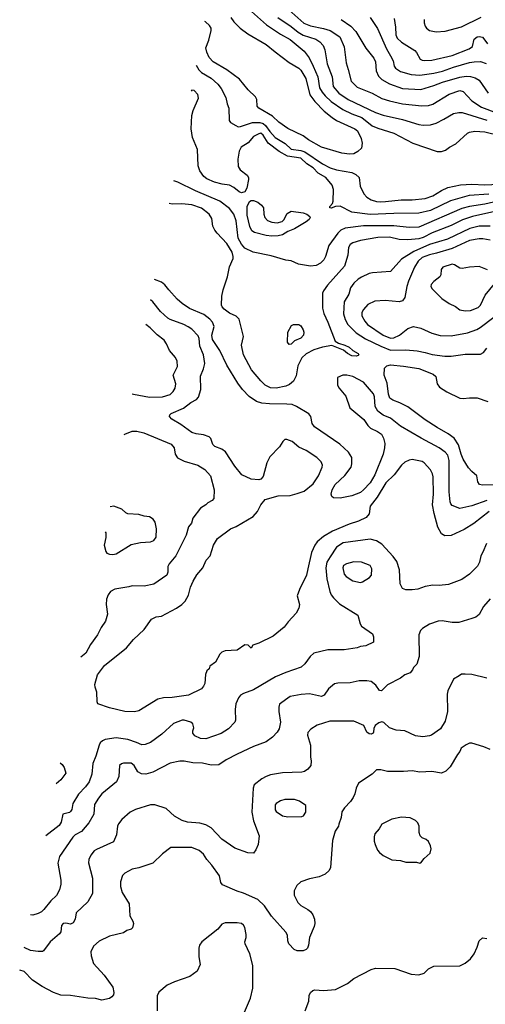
# Model space of a CAD drawing. Extents: x 1173029 to 1307123, y 522559 to 678521.
# Tile 4 of 256: x 1174204 to 1178511, y 538047 to 547154. Entities that reach past the tile are written whole.
import ezdxf

# ---------------------------------------------------------------- set-up
doc = ezdxf.new("R2010")
doc.units = 0

msp = doc.modelspace()

# ---------------------------------------------------------------- linework, layer by layer
at = {"layer": '0CON10XD'}
for points in [[(1176320, 547255), (1176486.4, 547106.3), (1176615, 547019.6), (1176705, 546969.6), (1176833.6, 546863.6), (1176882.2, 546802.2), (1176919.1, 546725), (1176962.9, 546625), (1176978.2, 546525), (1177000.3, 546485), (1177030.1, 546450.1), (1177086.3, 546396.3), (1177192.6, 546322.6), (1177275, 546282.6), (1177368.5, 546248.5), (1177465, 546173.1), (1177515, 546150.8), (1177666, 546105), (1177840.9, 546010.9), (1178064.5, 545934.5), (1178105, 545935.6), (1178141.7, 545948.3), (1178178.8, 545975), (1178237.5, 546005), (1178346.4, 546103.6), (1178365, 546113.1), (1178415, 546122.7), (1178505, 546116), (1178645, 546084.6)], [(1176693.9, 547245), (1176832.9, 547122.9), (1176895, 547096.5), (1177013.4, 547073.4), (1177075, 547054.7), (1177163.5, 546995), (1177205, 546903.3), (1177224.5, 546754.5), (1177242.6, 546692.6), (1177270, 546585), (1177325, 546528.9), (1177465, 546475.6), (1177554, 546425), (1177625, 546403.9), (1177745, 546376.1), (1177922.6, 546357.4), (1177985, 546360.5), (1178025, 546373.3), (1178175, 546465.4), (1178275, 546500.8), (1178305, 546489.5), (1178384.5, 546405), (1178475.5, 546344.5), (1178615, 546292.2)], [(1176156, 547175), (1176184.4, 547134.4), (1176244.2, 547075), (1176314, 547025), (1176485, 546925.5), (1176565.5, 546855.5), (1176695, 546758.5), (1176785, 546705.5), (1176805, 546687.8), (1176849.4, 546609.4), (1176889, 546459), (1176935, 546397.1), (1177019.4, 546309.4), (1177095, 546248.2), (1177135, 546222.7), (1177304.7, 546144.7), (1177328.1, 546125), (1177362.2, 546055), (1177373, 546013), (1177364.3, 545965), (1177332, 545935), (1177295, 545914.5), (1177255, 545910), (1177185, 545918.8), (1176995, 545976.4), (1176875, 546042.5), (1176825, 546079.1), (1176685, 546147.8), (1176600.8, 546205), (1176541.9, 546261.9), (1176415.8, 546335), (1176401.4, 546355), (1176398.1, 546415), (1176385, 546442), (1176316.8, 546506.8), (1176235.4, 546605.4), (1176119.3, 546689.3), (1175994.3, 546765), (1175956.9, 546805), (1175934.6, 546854.6), (1175925.6, 546895), (1175952.2, 546965), (1175974, 547055), (1175973.8, 547075), (1175959.5, 547099.5), (1175923.6, 547133.6), (1175915.6, 547136.3)], [(1176591.8, 547175), (1176715, 547090.9), (1176778.1, 547038.1), (1176825, 547010.8), (1176942.5, 546975), (1176978.9, 546948.9), (1177010, 546915), (1177026.4, 546875), (1177047.7, 546745), (1177093.1, 546625), (1177102.9, 546535), (1177155, 546473.8), (1177241.1, 546415), (1177495, 546295.3), (1177565, 546272.7), (1177745, 546231.5), (1177895, 546184.5), (1177935, 546179.1), (1178005, 546180.9), (1178055, 546197.5), (1178126, 546234), (1178215, 546285.4), (1178265, 546296.9), (1178295, 546296.9), (1178524.4, 546224.4)], [(1177178.6, 547155), (1177265.5, 547095), (1177311.5, 547045), (1177405, 546892), (1177479.8, 546799.8), (1177493.9, 546763.9), (1177502.2, 546682.2), (1177522.9, 546632.9), (1177555, 546601.2), (1177625, 546560), (1177745, 546519.2), (1177915, 546508), (1178035, 546545.3), (1178115, 546577.4), (1178275, 546624.1), (1178335, 546632), (1178375, 546630), (1178417.9, 546617.9), (1178454.6, 546594.6), (1178535.6, 546475)], [(1177444.2, 547175), (1177513.3, 547073.3), (1177597.9, 546885), (1177635, 546819.4), (1177657.5, 546775), (1177667.5, 546725), (1177681.4, 546705), (1177725, 546674.6), (1177825, 546646.9), (1177905, 546640), (1178035, 546660.5), (1178115, 546679.2), (1178215, 546715.8), (1178365, 546758.2), (1178406, 546766), (1178465, 546766.7), (1178518.8, 546748.8)], [(1177667.3, 547165), (1177679.6, 547085), (1177682.5, 547015), (1177693.9, 546983.9), (1177734.2, 546945), (1177858.8, 546868.8), (1177875, 546850.8), (1177909.3, 546789.3), (1177925, 546778.8), (1177945, 546775.4), (1178015, 546778.8), (1178205, 546824.1), (1178362, 546885), (1178392, 546905), (1178406, 546975), (1178435, 546995.6), (1178455, 547000), (1178483.5, 546993.5), (1178506.1, 546963.9), (1178531.1, 546931.1)], [(1177944.2, 547155), (1177944.2, 547125), (1177952.9, 547095), (1177966, 547075), (1177995, 547052.9), (1178055, 547040.5), (1178138.9, 547048.9), (1178290.8, 547089.2), (1178473.6, 547176.3)], [(1175837, 546733.5), (1175860.7, 546690.7), (1175885.7, 546665.7), (1175975, 546613.6), (1176037, 546557), (1176068.5, 546518.5), (1176110, 546435), (1176121.4, 546375), (1176137.5, 546335), (1176142.7, 546222.7), (1176155, 546203.8), (1176202.5, 546175), (1176224.2, 546164.2), (1176245, 546165.8), (1176356.7, 546203.3), (1176425, 546204.4), (1176455, 546195.2), (1176476.6, 546176.6), (1176518.6, 546118.6), (1176568.2, 546065), (1176658.5, 546008.5), (1176715, 545956.4), (1176805, 545943.9), (1176842, 545932), (1177005, 545819.7), (1177075, 545784.7), (1177135, 545765.3), (1177275, 545740), (1177313.4, 545723.4), (1177342.9, 545695), (1177352.9, 545615), (1177387.1, 545545), (1177415, 545512.9), (1177455, 545486.7), (1177503.9, 545473.9), (1177545, 545468.8), (1177588.2, 545471.8), (1177733.4, 545486.6), (1177835, 545487.5), (1177955, 545501.5), (1178025, 545526.2), (1178105, 545573.6), (1178165, 545600.9), (1178281.9, 545628.1), (1178385, 545633.4), (1178505, 545626.4), (1178704.3, 545635.7)], [(1178542, 545542), (1178362.2, 545527.8), (1178187.3, 545477.3), (1178005, 545388.3), (1177896.4, 545363.7), (1177665, 545362.9), (1177445, 545351.4), (1177275, 545374.6), (1177168.1, 545428.1), (1177123.9, 545426.1), (1177085, 545410), (1177073.3, 545415), (1177073.3, 545425), (1177096.1, 545453.9), (1177103, 545477), (1177107.5, 545585), (1177094.4, 545625), (1177035.6, 545695), (1176964.4, 545734.4), (1176917.5, 545785), (1176860.9, 545820.9), (1176805, 545872.8), (1176681.7, 545891.7), (1176604.2, 545934.2), (1176501.5, 546011.5), (1176456.8, 546085), (1176435, 546103.2), (1176415, 546100), (1176365, 546074.5), (1176316.1, 546013.9), (1176252.1, 545975), (1176235, 545938), (1176222.9, 545865), (1176225.9, 545795), (1176244.5, 545765), (1176307.7, 545717.7), (1176319.1, 545695), (1176320.7, 545675), (1176305.3, 545594.7), (1176285, 545560.8), (1176255, 545554.3), (1176235, 545561.4), (1176185, 545603.1), (1176145, 545623.3), (1176077.6, 545632.4), (1176005, 545652.1), (1175935, 545682.5), (1175907.1, 545705), (1175870, 545755), (1175853.2, 545803.2), (1175849.2, 545955), (1175802.9, 546065), (1175791.1, 546145), (1175795, 546267.5), (1175809.2, 546315), (1175857.7, 546427.7), (1175852.7, 546462.7), (1175817.9, 546497.9), (1175795, 546501.2), (1175789.9, 546491.9)], [(1178585, 545468), (1178505, 545446.7), (1178365, 545425.3), (1178293.2, 545406.8), (1177895, 545236), (1177805, 545231.8), (1177665, 545248.6), (1177385, 545248.6), (1177215, 545226.2), (1177175, 545208.2), (1177145, 545179.4), (1177064.5, 545065), (1177033.3, 544965), (1177016, 544934), (1176985, 544902.9), (1176945, 544881.4), (1176895, 544873.1), (1176782.4, 544892.4), (1176715, 544924.4), (1176665, 544930.6), (1176528.8, 544968.8), (1176363.4, 545003.4), (1176285, 545040), (1176255, 545077.5), (1176225.3, 545135), (1176205.4, 545295), (1176185.8, 545355.8), (1176145, 545408.9), (1176055, 545476.2), (1175831, 545571), (1175665, 545652.2), (1175628.3, 545663.4)], [(1176535, 545153.1), (1176485, 545159.5), (1176375, 545186.5), (1176352.2, 545202.2), (1176331.8, 545241.8), (1176308.1, 545345), (1176308.9, 545425), (1176328.3, 545471.7), (1176345, 545481.8), (1176365, 545482.9), (1176405.3, 545465.3), (1176439.5, 545439.5), (1176457.5, 545415), (1176460.5, 545355), (1176470, 545325), (1176497.3, 545297.3), (1176535, 545281.2), (1176585, 545276.2), (1176631.3, 545288.7), (1176647, 545303), (1176678.1, 545361.9), (1176715, 545381.7), (1176825, 545368.2), (1176860, 545355), (1176888.8, 545335), (1176890, 545325), (1176880, 545305), (1176855, 545285.7), (1176745, 545221.1), (1176685, 545195.6), (1176635, 545165.7), (1176595, 545154.4), (1176535, 545153.1)], [(1178600.2, 545379.8), (1178390.8, 545335), (1178298.1, 545301.9), (1178195, 545251.9), (1178018.1, 545181.9), (1177935, 545139.2), (1177895, 545127.2), (1177795, 545117.1), (1177715, 545121.3), (1177625, 545142.3), (1177515, 545140.8), (1177355, 545112.7), (1177285, 545090), (1177261.4, 545075), (1177243.8, 545046.2), (1177239.4, 544975), (1177206.7, 544875), (1177052.2, 544697.8), (1177012.5, 544645), (1177004.5, 544625.5), (1177005, 544487.5), (1177018, 544438), (1177052.7, 544355), (1177120.5, 544180.5), (1177152.3, 544162.3), (1177212.5, 544145), (1177252.5, 544125), (1177285.9, 544095.9), (1177335, 544066.7), (1177340, 544055), (1177335, 544047.5), (1177315, 544041.2), (1177275, 544044), (1177235, 544066.7), (1177198.3, 544098.3), (1177089.5, 544139.5), (1177005, 544124.4), (1176925, 544100.5), (1176852.5, 544065), (1176815, 544025.7), (1176775, 543952), (1176759.8, 543860.2), (1176735, 543811.2), (1176698.9, 543781.1), (1176665, 543764.4), (1176575, 543744.5), (1176525, 543750), (1176475.8, 543775), (1176432.9, 543815), (1176346.9, 543915), (1176273.3, 544055), (1176256.9, 544145), (1176274, 544225), (1176233.6, 544383.6), (1176205, 544411.2), (1176145, 544440.8), (1176095, 544477.1), (1176077.2, 544497.2), (1176071.1, 544515), (1176074.3, 544595.7), (1176085.5, 544655), (1176124.7, 544775), (1176143.1, 544866.9), (1176177.9, 544945), (1176179.2, 544965), (1176168.9, 545005), (1176120, 545085), (1176028.9, 545178.9), (1176008, 545208), (1175991.4, 545245), (1175981.4, 545315), (1175956.9, 545355), (1175885, 545411.5), (1175795, 545443.1), (1175705, 545452.1), (1175615, 545449.5), (1175587.2, 545452.7)], [(1178555, 545246), (1178455, 545244.7), (1178368.3, 545221.7), (1178159.4, 545125), (1177995.5, 545074.5), (1177850, 545010), (1177735, 544940.6), (1177635, 544824.3), (1177468.5, 544811.5), (1177435, 544805.5), (1177364, 544774), (1177335, 544755.6), (1177293.6, 544716.4), (1177263.1, 544675), (1177247.5, 544615), (1177204.5, 544545.5), (1177200.4, 544435), (1177215, 544382), (1177238.2, 544335), (1177315, 544258.9), (1177402.5, 544202.5), (1177545, 544133.4), (1177635, 544097.6), (1177775, 544100), (1177880.9, 544090.9), (1177955, 544077.1), (1178017.6, 544057.6), (1178135, 544040.5), (1178195, 544041.1), (1178325, 544059.2), (1178420.5, 544059.5), (1178465, 544061.4), (1178495, 544076), (1178524.3, 544115)], [(1178555, 545116.2), (1178488.5, 545128.5), (1178455, 545128), (1178365, 545112.4), (1178203.6, 545036.4), (1178060, 544995), (1177995, 544980), (1177925.6, 544955), (1177889, 544921), (1177854.2, 544865), (1177798.8, 544735), (1177783.4, 544685), (1177767.1, 544585), (1177745.4, 544554.6), (1177715, 544543.5), (1177583.8, 544556.2), (1177489.4, 544550.6), (1177425, 544520), (1177383.1, 544475), (1177370, 544445), (1177368.1, 544415), (1177396.9, 544365), (1177421.9, 544335), (1177565.3, 544235.3), (1177635, 544210)], [(1178530.3, 544840.3), (1178455, 544870), (1178365, 544866), (1178295, 544851.9), (1178275, 544855.8), (1178226.8, 544886.8), (1178205, 544893.1), (1178118.8, 544865), (1178102, 544845), (1178100, 544795), (1178091.2, 544775), (1178035, 544734), (1178010, 544705), (1178008, 544685), (1178018, 544665), (1178108, 544575), (1178175, 544530), (1178235, 544502), (1178275, 544470), (1178325, 544460)], [(1178525, 542706.9), (1178385, 542656.2), (1178275, 542633.3), (1178205, 542660.8), (1178191.4, 542675), (1178185.4, 542695.4), (1178177.1, 542787.1), (1178176.1, 543076.1), (1178165.3, 543125.3), (1178139.4, 543155), (1178085.3, 543195.3), (1177917.5, 543285), (1177725.6, 543395.6), (1177635, 543469.2), (1177565.5, 543495.5), (1177515, 543532.5), (1177491.1, 543575), (1177486.7, 543665), (1177476.9, 543695), (1177385, 543802.9), (1177285, 543854.4), (1177230, 543865), (1177192.5, 543865), (1177143.3, 543845), (1177144, 543775), (1177158, 543745), (1177221.3, 543671.3), (1177258.1, 543565), (1177386.3, 543456.3), (1177425, 543399.2), (1177449.2, 543375), (1177514.4, 543344.4), (1177549.1, 543319.1), (1177567.5, 543285), (1177581.4, 543235), (1177579.4, 543195), (1177566.7, 543135), (1177488.8, 542945), (1177445, 542870.6), (1177385.3, 542804.7), (1177355, 542781.5), (1177275, 542749.5), (1177167.3, 542727.3), (1177105, 542732), (1177091.2, 542745), (1177086.2, 542765), (1177094.2, 542805), (1177122, 542855), (1177211.7, 542938.3), (1177270, 543015), (1177277.5, 543045), (1177277.1, 543105), (1177244.2, 543155), (1177165, 543227.1), (1176929.4, 543389.4), (1176909.7, 543419.7), (1176896.9, 543485), (1176878.7, 543508.7), (1176765.3, 543575.3), (1176723.4, 543593.4), (1176675, 543599.3), (1176515, 543600.4), (1176445, 543608.2), (1176393.3, 543623.3), (1176327.6, 543667.6), (1176264.7, 543734.7), (1176221.9, 543791.9), (1176119.2, 543959.2), (1176055.4, 544095.4), (1175986.9, 544195), (1175980.9, 544235), (1176003.6, 544315), (1175986.9, 544356.9), (1175964, 544384), (1175906, 544426), (1175775, 544482.5), (1175708.1, 544528.1), (1175660.2, 544570.2), (1175583.5, 544655), (1175545, 544701.4), (1175515, 544726.9), (1175450.4, 544751.2)], [(1178325, 544460), (1178375, 544464.2), (1178445, 544492.9), (1178465, 544513.8), (1178510, 544605), (1178595, 544712.5)], [(1178545.5, 542605), (1178405, 542495.5), (1178315, 542437.5), (1178195, 542382), (1178135, 542380), (1178105, 542398.8), (1178070.5, 542460.5), (1178036, 542586), (1178023.3, 542666.7), (1178030, 542765), (1178026.9, 542925), (1178021.4, 542955), (1178005, 542990), (1177945, 543054), (1177925, 543067.1), (1177835, 543085.7), (1177805, 543080), (1177765, 543062), (1177735, 543034), (1177668.1, 542945), (1177589.3, 542870.7), (1177511.3, 542738.7), (1177444.4, 542655), (1177437.1, 542585), (1177409.5, 542550.5), (1177338, 542515), (1177251.1, 542488.9), (1177097.4, 542422.6), (1177014.2, 542375), (1176956.6, 542323.4), (1176933.1, 542295), (1176903.1, 542226.9), (1176868.1, 542075), (1176857.5, 542015), (1176792, 541885), (1176770, 541825), (1176791.2, 541745), (1176785, 541712.5), (1176762, 541665), (1176686, 541585), (1176650, 541535), (1176548.8, 541451.2), (1176415, 541386.7), (1176361.7, 541368.3), (1176345, 541340), (1176318.3, 541368.3), (1176285, 541372.5), (1176215, 541323.8), (1176105, 541315.8), (1176073.3, 541305), (1176055, 541286.7), (1176015, 541212.5), (1175962.5, 541175), (1175955, 541150), (1175935, 541130), (1175923.9, 541096.1), (1175916, 541015), (1175905, 540990), (1175885, 540966.2), (1175765, 540905.8), (1175615, 540885.4), (1175535, 540881.8), (1175480.9, 540869.1), (1175305, 540761.4), (1175265, 540753.1), (1175175, 540756.7), (1175035, 540788.8), (1174927.5, 540825), (1174920, 540845), (1174916.7, 540935), (1174900.5, 540980.5), (1174900, 541005), (1174922.5, 541095), (1174989.4, 541180.6), (1175191.9, 541345), (1175255, 541421.4), (1175355.4, 541514.6), (1175422.2, 541607.8), (1175465, 541630.8), (1175516, 541636), (1175655, 541710), (1175704.5, 541745.5), (1175735, 541776.2), (1175765, 541832.5), (1175782.5, 541905), (1175808.7, 541961.3), (1175841.7, 542018.3), (1175896.9, 542085), (1175928, 542155), (1175966, 542195), (1175995.8, 542295), (1176034.5, 542355.5), (1176155, 542445.5), (1176204.6, 542465.4), (1176362.4, 542557.6), (1176404.3, 542605), (1176435, 542666.2), (1176475, 542716), (1176595, 542751.4), (1176705, 542753.1), (1176770.5, 542770.5), (1176835.4, 542794.6), (1176917.4, 542862.6), (1176968.1, 542935), (1177003.1, 543015), (1177004.3, 543035), (1176992, 543065), (1176952, 543105), (1176855, 543170), (1176785, 543200.8), (1176725, 543251.2), (1176675, 543270), (1176655, 543270), (1176637, 543253), (1176606.7, 543203.3), (1176518, 543112), (1176489.5, 543055), (1176455, 542928.8), (1176435.6, 542904.4), (1176415, 542899.2), (1176345, 542904.4), (1176258, 542945), (1176194.2, 543025), (1176108.3, 543158.3), (1176075, 543182), (1176010, 543205), (1175990, 543225), (1175971.2, 543281.2), (1175956.2, 543295), (1175905, 543313.5), (1175835, 543322.2), (1175795, 543335.6), (1175695, 543410), (1175609.7, 543459.7), (1175590, 543485), (1175591.7, 543498.3), (1175605, 543512), (1175719.2, 543560.8), (1175788, 543612), (1175839.4, 543640.6), (1175858.1, 543661.9), (1175880, 543735), (1175875, 543857.5), (1175904.6, 543925.4), (1175915.4, 543975), (1175903.8, 544055), (1175870, 544135), (1175864.4, 544205), (1175855, 544229.2), (1175795, 544290.6), (1175763.5, 544313.5), (1175722, 544335), (1175595, 544381.5), (1175573.6, 544393.6), (1175505, 544454.4), (1175435, 544544.3), (1175413.9, 544564.5)], [(1177635, 544210), (1177665, 544212.2), (1177716, 544235), (1177795, 544298), (1177845, 544316.2), (1177915, 544300), (1178015, 544255.8), (1178094.5, 544234.5), (1178195, 544231.5), (1178345, 544257.9), (1178431.3, 544288.7), (1178463.7, 544306.3), (1178588.8, 544401.2)], [(1175243.9, 543693), (1175255, 543689.6), (1175405, 543661.8), (1175525, 543664.6), (1175595, 543688.6), (1175622.9, 543715), (1175640.6, 543745), (1175648.6, 543785), (1175624.4, 543865), (1175664.3, 543945), (1175661.4, 543995), (1175645, 544030), (1175588.6, 544095), (1175562.2, 544155), (1175538.6, 544188.6), (1175475, 544238.1), (1175412, 544305), (1175369.3, 544335.9)], [(1176695, 544150), (1176680.7, 544170.7), (1176683.8, 544265), (1176717.5, 544325), (1176735, 544336.2), (1176785.9, 544335.9), (1176803.9, 544323.9), (1176826.8, 544286.8), (1176832.7, 544262.7), (1176828.6, 544235), (1176805, 544210), (1176745.5, 544184.5), (1176715, 544153.8), (1176695, 544150)], [(1178485, 542848), (1178457.5, 542855), (1178440.7, 542880.7), (1178433.3, 542935), (1178385, 542974), (1178355, 543008), (1178305, 543090), (1178286.2, 543135), (1178262.4, 543222.4), (1178222.6, 543282.6), (1178167.5, 543325), (1178065, 543382.5), (1177955, 543454.5), (1177795, 543572.5), (1177721.3, 543611.3), (1177654.3, 543635.7), (1177628.9, 543655), (1177615, 543691.2), (1177602, 543792), (1177576.4, 543865), (1177578.3, 543931.7), (1177598.7, 543951.3), (1177635, 543962.1), (1177755, 543949.1), (1177895, 543926.4), (1178028, 543875), (1178054, 543855), (1178064, 543785), (1178086, 543755), (1178155, 543712.2), (1178274.6, 543654.6), (1178305, 543651.1), (1178365, 543658.1), (1178435, 543657.5), (1178535, 543621.2)], [(1175170.8, 543318.2), (1175175, 543320.6), (1175245, 543347.8), (1175287.2, 543347.2), (1175351.8, 543331.8), (1175605, 543227.5), (1175632, 543195), (1175640.8, 543135), (1175662.1, 543102.1), (1175725, 543069.5), (1175851.2, 543035), (1175915.8, 542995), (1175970, 542935), (1176003, 542807), (1176000, 542725), (1175985, 542707.5), (1175945, 542686.7), (1175925, 542666.7), (1175875, 542636.2), (1175806.7, 542545), (1175791.7, 542498.3), (1175766.1, 542463.9), (1175743, 542387), (1175648, 542195), (1175585, 542121.2), (1175574.3, 542095), (1175572.9, 542045), (1175564.2, 542015), (1175445, 541931.9), (1175355, 541914.4), (1175245, 541918.8), (1175212.7, 541907.3), (1175084.4, 541885.6), (1175045, 541864), (1175020.8, 541835), (1175005.8, 541795), (1175002.5, 541745), (1175016, 541655), (1174997.7, 541592.3), (1174957.3, 541532.7), (1174922, 541465), (1174858, 541375), (1174814, 541295), (1174768.8, 541257.8)], [(1178685, 542853.1), (1178485, 542848)], [(1174995.2, 542417.6), (1174999.3, 542409.3), (1175000, 542365), (1174986, 542295), (1175000, 542235), (1175011.2, 542221.2), (1175035, 542210.8), (1175065, 542207.5), (1175095, 542214.2), (1175235, 542298.8), (1175320.5, 542319.5), (1175415, 542324.2), (1175445, 542336), (1175465, 542367.5), (1175470, 542445), (1175456.7, 542505), (1175438, 542535), (1175405, 542556), (1175355, 542561.2), (1175305, 542576.2), (1175205, 542582.5), (1175185, 542592.5), (1175147.5, 542627.5), (1175073.6, 542653.6), (1175039.9, 542646.9)], [(1178522.1, 542307.9), (1178488.3, 542228.3), (1178468.8, 542195), (1178456, 542135), (1178439.1, 542100.9), (1178365, 542024), (1178294.5, 541975.5), (1178170.3, 541929.7), (1178085, 541921.1), (1178025, 541924.2), (1177955, 541910), (1177885, 541887.5), (1177835, 541880), (1177775, 541880), (1177744.4, 541894.4), (1177724.2, 541935), (1177718.1, 542065), (1177692, 542142), (1177658.6, 542188.6), (1177553.6, 542303.6), (1177503.2, 542333.2), (1177445, 542350), (1177195, 542316.4), (1177133.6, 542276.3), (1177075.2, 542184.8), (1177043.7, 542136.3), (1177034, 542085), (1177043.4, 541983.4), (1177072.1, 541865), (1177084.7, 541834.7), (1177105, 541807.1), (1177162.4, 541752.4), (1177330, 541645), (1177354.2, 541565), (1177366.2, 541545), (1177466.7, 541475), (1177476.1, 541446.1), (1177476.7, 541395), (1177405, 541364), (1177355, 541356), (1177325, 541344.2), (1177205, 541326.9), (1177053.3, 541326.7), (1176925.6, 541294.4), (1176890, 541265), (1176841.9, 541195), (1176807.5, 541165), (1176665, 541116.5), (1176570, 541075), (1176365, 540957.1), (1176275, 540922.9), (1176246.2, 540905), (1176228.8, 540881.2), (1176204, 540825), (1176196.2, 540775), (1176200, 540675), (1176193.6, 540656.4), (1176135.8, 540594.2), (1176066.8, 540553.2), (1175925, 540502.5), (1175875, 540504), (1175825, 540528.8), (1175804.1, 540554.1), (1175803.8, 540575), (1175813.8, 540605), (1175805, 540640), (1175785.8, 540655.8), (1175725, 540674), (1175706.1, 540673.9), (1175625, 540643.3), (1175518.8, 540545), (1175413, 540467), (1175365, 540450), (1175335, 540447.1), (1175285, 540468.6), (1175205, 540497.1), (1175095, 540512.9), (1174995, 540496), (1174970, 540485), (1174948, 540465), (1174937.5, 540445), (1174909.1, 540340.9), (1174880.9, 540275), (1174872.3, 540175), (1174846.6, 540103.4), (1174812.9, 540057.1), (1174748, 539992), (1174696.4, 539905), (1174685, 539847.5), (1174675, 539830), (1174665, 539821.2), (1174604, 539805), (1174588, 539732), (1174570.2, 539699.8), (1174445.9, 539603.6)], [(1177355, 541948), (1177375, 541954.2), (1177440, 541995), (1177458.6, 542015), (1177460, 542075), (1177445.5, 542105.5), (1177365, 542137.1), (1177295, 542140), (1177227.9, 542122.1), (1177200, 542105), (1177192.5, 542085), (1177205.8, 542025.8), (1177224, 542005), (1177285, 541964), (1177355, 541948)], [(1178555, 541797.5), (1178494, 541725), (1178455, 541653.3), (1178421.9, 541628.1), (1178386.7, 541615), (1178265, 541579.4), (1178205, 541578.9), (1178113, 541593), (1178075, 541590.6), (1177995, 541562.9), (1177928.3, 541521.7), (1177912.5, 541505), (1177895.7, 541465), (1177900, 541265), (1177878.3, 541191.7), (1177847, 541163), (1177838.3, 541141.7), (1177815.8, 541114.2), (1177765, 541093.3), (1177725, 541062), (1177605, 541002), (1177550, 540945), (1177530.7, 540950.7), (1177499.5, 540999.5), (1177455, 541031.2), (1177415, 541040), (1177345, 541040), (1177259.5, 541020.5), (1177145, 541018), (1177115, 541010), (1177058.8, 540965), (1177018.8, 540905), (1176995.5, 540894.5), (1176885, 540917.5), (1176806.9, 540913.1), (1176705, 540892.5), (1176608.3, 540821.7), (1176600, 540795), (1176600, 540755), (1176617.5, 540655), (1176604.2, 540595), (1176585.5, 540564.5), (1176542.9, 540517.1), (1176485, 540475.7), (1176367.4, 540432.6), (1176215, 540360.6), (1176115, 540308.6), (1176045, 540262), (1175975, 540258.6), (1175895, 540276.7), (1175805, 540279.5), (1175724.3, 540295.7), (1175685, 540297.1), (1175595, 540275.8), (1175436.4, 540193.6), (1175370, 540175), (1175329.1, 540179.1), (1175295, 540196.2), (1175262.9, 540255), (1175236.1, 540276.1), (1175165, 540277.8), (1175145, 540271.4), (1175127.5, 540255), (1175122, 540155), (1175100, 540105), (1174965, 539994.3), (1174933.3, 539955), (1174895.7, 539895), (1174888.6, 539805), (1174843.6, 539726.4), (1174774.2, 539645), (1174716.9, 539613.1), (1174695, 539594.3), (1174573.1, 539415), (1174556.2, 539353.8), (1174583.6, 539195), (1174582.8, 539157.2), (1174570.5, 539105), (1174545.3, 539054.7), (1174491.1, 539005), (1174427.4, 538922.6), (1174405, 538903.1), (1174374.6, 538885.4), (1174325, 538872.7), (1174303.6, 538875.3)], [(1178525, 541063.8), (1178385, 541096.2), (1178325, 541100), (1178290.7, 541099.3), (1178267.5, 541085), (1178217, 541053), (1178164, 540945), (1178158.8, 540915), (1178160, 540755), (1178140.8, 540665), (1178096, 540595), (1178013.4, 540536.6), (1177995, 540528.6), (1177932.1, 540522.1), (1177865, 540529.2), (1177765, 540576), (1177685, 540581.2), (1177624.1, 540604.1), (1177572.3, 540652.3), (1177555, 540658.8), (1177525, 540651.2), (1177493.3, 540625), (1177480.7, 540599.3), (1177477.5, 540565), (1177472.5, 540555), (1177455, 540546.7), (1177435, 540550), (1177414.1, 540564.1), (1177387.5, 540625), (1177295.4, 540665.4), (1177072.8, 540667.2), (1176955, 540628.6), (1176897.6, 540592.4), (1176870.3, 540559.7), (1176866, 540535), (1176892.9, 540445), (1176894.4, 540334.4), (1176900, 540295), (1176896, 540255), (1176867.6, 540222.4), (1176839.1, 540200.9), (1176815, 540194.4), (1176635, 540187.8), (1176525, 540168.1), (1176485, 540154.3), (1176445, 540131.4), (1176373, 540077), (1176362.5, 540045), (1176350.5, 539825), (1176367.1, 539745), (1176417.8, 539605), (1176410.8, 539525), (1176388, 539475), (1176365, 539446.2), (1176315, 539448.6), (1176195, 539490.6), (1176074.7, 539574.7), (1175975, 539680), (1175925, 539706.7), (1175870.9, 539720.9), (1175755, 539730), (1175707, 539747), (1175635, 539787.5), (1175557.4, 539857.4), (1175455, 539893.1), (1175415, 539890.6), (1175275, 539847.8), (1175227, 539823), (1175147.5, 539755), (1175117.5, 539715), (1175109.2, 539695), (1175100, 539615), (1175071.7, 539548.3), (1174915, 539478), (1174893.8, 539465), (1174862, 539425), (1174844, 539385), (1174840, 539355), (1174877.5, 539215), (1174877.6, 539072.4), (1174835, 538994), (1174725.7, 538894.3), (1174716.1, 538833.9), (1174699.5, 538800.5), (1174675, 538788.8), (1174631.7, 538798.3), (1174605, 538793.8), (1174590.8, 538775), (1174584.2, 538715.8), (1174572.4, 538697.6), (1174486.8, 538623.2), (1174425, 538542.5), (1174413.6, 538536.4), (1174375, 538536), (1174304.5, 538544.5), (1174244.6, 538573.3)], [(1178555, 540402.2), (1178497.4, 540427.4), (1178387, 540463), (1178365, 540461.2), (1178335, 540448), (1178286.7, 540415), (1178273.8, 540385), (1178251.9, 540358.1), (1178185, 540243.3), (1178145, 540203.3), (1178106.1, 540183.9), (1178015, 540200), (1177905, 540194.2), (1177835, 540207.1), (1177755, 540200), (1177605, 540200), (1177545, 540216.7), (1177503, 540217), (1177463.3, 540175), (1177338.3, 540091.7), (1177315, 540047.5), (1177304.2, 539995), (1177289.7, 539960.3), (1177265, 539923.3), (1177206.7, 539865), (1177185, 539827.5), (1177176, 539775), (1177155.8, 539714.2), (1177151.2, 539695), (1177122.3, 539647.7), (1177097, 539563), (1177077.7, 539312.3), (1177066.7, 539285), (1177029.2, 539250.8), (1176972.5, 539225), (1176885, 539207.1), (1176805, 539178.8), (1176766.7, 539145), (1176742, 539095), (1176744, 539055), (1176775, 538990), (1176805, 538960), (1176870, 538925), (1176893.8, 538905), (1176914.2, 538874.2), (1176929.2, 538835), (1176932.5, 538795), (1176927.1, 538765), (1176884, 538665), (1176876.1, 538593.9), (1176866.7, 538565), (1176855, 538552.5), (1176825, 538540), (1176770.7, 538540.7), (1176744.1, 538554.1), (1176693.3, 538605), (1176683.9, 538633.9), (1176680, 538685), (1176664, 538715), (1176532, 538862), (1176467, 538957), (1176405.4, 539015.4), (1176273.3, 539075), (1176215, 539092.5), (1176080.5, 539150.5), (1176064, 539175), (1176053.3, 539235), (1175982, 539335), (1175936, 539385), (1175904, 539435), (1175865, 539468), (1175795, 539498.6), (1175602.7, 539497.3), (1175525, 539440), (1175435, 539353.3), (1175305, 539308.1), (1175242.6, 539297.4), (1175175, 539260), (1175155, 539236.7), (1175135, 539180), (1175135.7, 539135), (1175151.9, 539081.9), (1175217.5, 538975), (1175222, 538865), (1175250.8, 538815), (1175256, 538795), (1175246.2, 538755), (1175235, 538743.3), (1175195, 538730), (1175165, 538706.7), (1175035, 538676), (1174940.3, 538629.7), (1174886.7, 538585), (1174861.7, 538531.7), (1174863.8, 538495), (1174886.7, 538425), (1174985.8, 538315.8), (1175065.8, 538205), (1175075.7, 538155), (1175070.8, 538135), (1175056, 538115), (1175035, 538102), (1174965, 538084), (1174905, 538100), (1174835, 538102.9), (1174675, 538127.1), (1174585, 538131.4), (1174516.4, 538156.4), (1174412.1, 538212.1), (1174321.3, 538271.3), (1174245, 538350), (1174203.8, 538363.9)], [(1174578.1, 540281.1), (1174595.9, 540265.9), (1174615.9, 540235.9), (1174630, 540185), (1174585, 540123.3), (1174539.9, 540085.3)], [(1176685, 539780), (1176815, 539783.3), (1176829.3, 539790.7), (1176850, 539825), (1176850, 539885), (1176792.5, 539925), (1176745, 539940), (1176655, 539940), (1176615, 539928), (1176576.7, 539905), (1176568.3, 539891.7), (1176567, 539847), (1176575, 539830), (1176635, 539790), (1176685, 539780)], [(1177905, 539353.3), (1177915, 539356.7), (1177944.5, 539395.5), (1178000, 539445), (1178010.8, 539485), (1178005, 539512.5), (1177985, 539552.5), (1177965, 539570), (1177925.9, 539585.9), (1177908.8, 539605), (1177900, 539635), (1177898, 539695), (1177885, 539726.7), (1177865.7, 539745.7), (1177815, 539772), (1177735, 539777.5), (1177645, 539760), (1177555, 539713.3), (1177529.2, 539670.8), (1177490, 539625), (1177483.8, 539595), (1177483.8, 539555), (1177491.2, 539525), (1177512.5, 539472.5), (1177530.5, 539450.5), (1177565, 539424), (1177645, 539384.3), (1177725, 539375.8), (1177775, 539360), (1177875, 539360), (1177905, 539353.3)], [(1176283.8, 537975), (1176340, 538105), (1176360, 538195), (1176360, 538405), (1176332.3, 538512.3), (1176288, 538605), (1176286, 538625), (1176298, 538665), (1176298.3, 538691.7), (1176287, 538757), (1176275, 538780), (1176253.9, 538793.9), (1176215, 538800), (1176105, 538800), (1176072.1, 538787.9), (1176037, 538743), (1175890, 538625), (1175868, 538595), (1175860, 538565), (1175860, 538485), (1175874, 538415), (1175845, 538353.8), (1175776.3, 538303.7), (1175634.5, 538255.5), (1175566.9, 538223.1), (1175491.7, 538158.3), (1175476.4, 538123.6), (1175476.4, 537986.4)], [(1176844.2, 537985), (1176876.7, 538075), (1176880.7, 538129.3), (1176893.3, 538155), (1176916.4, 538173.6), (1176935, 538180), (1177015, 538176), (1177125, 538184), (1177235, 538238), (1177294.3, 538285.7), (1177455, 538367.5), (1177495, 538380), (1177675, 538378.8), (1177825, 538326.2), (1177895, 538320), (1177945.7, 538334.3), (1177985, 538373.8), (1178035, 538398.8), (1178275, 538402), (1178324, 538426), (1178375, 538468.8), (1178408, 538515), (1178436, 538575), (1178453.8, 538635), (1178485, 538662.5), (1178525, 538656.7)]]:
    msp.add_lwpolyline(points, dxfattribs=at)

doc.saveas('drawing.dxf')
